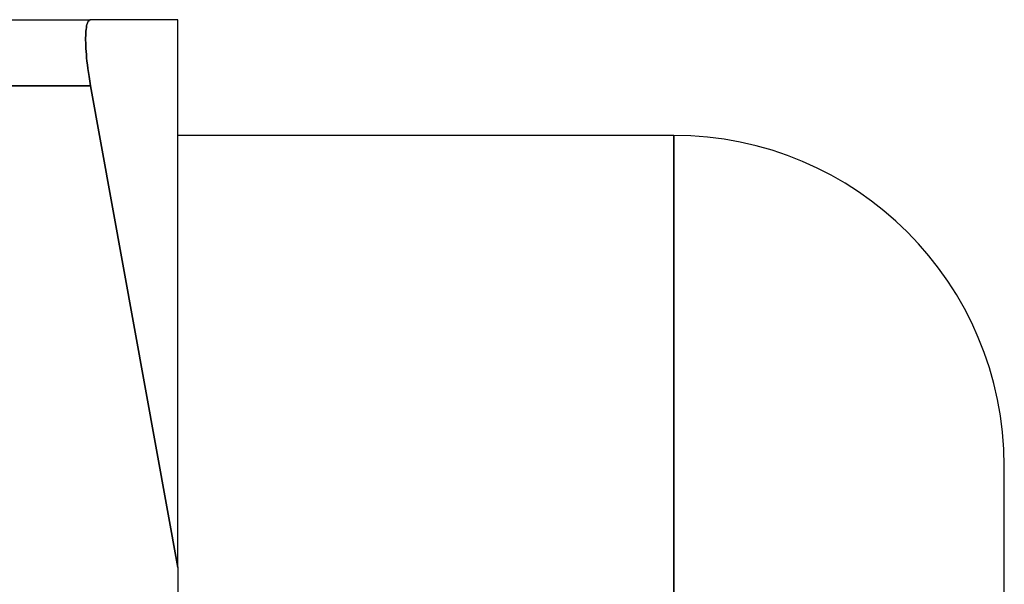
# Model space of a CAD drawing. Header units: millimetres. Extents: x -1 to 50, y 0 to 191.
# Tile 8 of 146: x 17.77 to 20.75, y 9.38 to 11.09. Entities that reach past the tile are written whole.
import ezdxf

# ---------------------------------------------------------------- set-up
doc = ezdxf.new("R2010")
doc.units = ezdxf.units.MM
doc.layers.add('MAIN-2', color=7, linetype='Continuous')

msp = doc.modelspace()

# ---------------------------------------------------------------- linework, layer by layer
at = {"layer": 'MAIN-2'}
for p, q in [((16.822, 11.085), (17.9862, 11.085)), ((17.9796, 11.0811), (17.9779, 11.0783)), ((17.9779, 11.0783), (17.9796, 11.0811)), ((17.9796, 11.0811), (17.9779, 11.0783)), ((17.9779, 11.0783), (17.9796, 11.0811)), ((17.9796, 11.0811), (17.9779, 11.0783)), ((17.9779, 11.0783), (17.9796, 11.0811)), ((17.9796, 11.0811), (17.9779, 11.0783)), ((17.9779, 11.0783), (17.9796, 11.0811)), ((17.9779, 11.0783), (17.9796, 11.0811)), ((17.9796, 11.0811), (17.9779, 11.0783)), ((17.9796, 11.0811), (17.9779, 11.0783)), ((17.9779, 11.0783), (17.9796, 11.0811)), ((17.9796, 11.0811), (17.9779, 11.0783)), ((17.9779, 11.0783), (17.9796, 11.0811)), ((17.9815, 11.0832), (17.9796, 11.0811)), ((17.9796, 11.0811), (17.9815, 11.0832)), ((17.9815, 11.0832), (17.9796, 11.0811)), ((17.9796, 11.0811), (17.9815, 11.0832)), ((17.9815, 11.0832), (17.9796, 11.0811)), ((17.9796, 11.0811), (17.9815, 11.0832)), ((17.9815, 11.0832), (17.9796, 11.0811)), ((17.9796, 11.0811), (17.9815, 11.0832)), ((17.9796, 11.0811), (17.9815, 11.0832)), ((17.9815, 11.0832), (17.9796, 11.0811)), ((17.9815, 11.0832), (17.9796, 11.0811)), ((17.9796, 11.0811), (17.9815, 11.0832)), ((17.9815, 11.0832), (17.9796, 11.0811)), ((17.9796, 11.0811), (17.9815, 11.0832)), ((17.9837, 11.0846), (17.9815, 11.0832)), ((17.9815, 11.0832), (17.9837, 11.0846)), ((17.9837, 11.0846), (17.9815, 11.0832)), ((17.9815, 11.0832), (17.9837, 11.0846)), ((17.9837, 11.0846), (17.9815, 11.0832)), ((17.9815, 11.0832), (17.9837, 11.0846)), ((17.9837, 11.0846), (17.9815, 11.0832)), ((17.9815, 11.0832), (17.9837, 11.0846)), ((17.9815, 11.0832), (17.9837, 11.0846)), ((17.9837, 11.0846), (17.9815, 11.0832)), ((17.9837, 11.0846), (17.9815, 11.0832)), ((17.9815, 11.0832), (17.9837, 11.0846)), ((17.9837, 11.0846), (17.9815, 11.0832)), ((17.9815, 11.0832), (17.9837, 11.0846)), ((17.9862, 11.085), (17.9837, 11.0846)), ((17.9837, 11.0846), (17.9862, 11.085)), ((17.9862, 11.085), (17.9837, 11.0846)), ((17.9837, 11.0846), (17.9862, 11.085)), ((17.9862, 11.085), (17.9837, 11.0846)), ((17.9837, 11.0846), (17.9862, 11.085)), ((17.9862, 11.085), (17.9837, 11.0846)), ((17.9837, 11.0846), (17.9862, 11.085)), ((17.9837, 11.0846), (17.9862, 11.085)), ((17.9862, 11.085), (17.9837, 11.0846)), ((17.9862, 11.085), (17.9837, 11.0846)), ((17.9837, 11.0846), (17.9862, 11.085)), ((17.9862, 11.085), (17.9837, 11.0846)), ((17.9837, 11.0846), (17.9862, 11.085)), ((18.25, 11.085), (17.9862, 11.085)), ((18.25, 11.085), (18.25, 11.085)), ((18.25, 11.085), (18.25, 11.085)), ((18.25, 11.085), (18.25, 11.085)), ((18.25, 11.085), (18.25, 11.085)), ((18.25, 9.4283), (18.25, 11.085)), ((18.25, 11.085), (18.25, 11.085)), ((18.25, 11.085), (18.25, 11.085)), ((18.25, 11.085), (18.25, 11.085)), ((17.9721, 11.05), (17.9717, 11.0438)), ((17.9717, 11.0438), (17.9721, 11.05)), ((17.9721, 11.05), (17.9717, 11.0438)), ((17.9717, 11.0438), (17.9721, 11.05)), ((17.9721, 11.05), (17.9717, 11.0438)), ((17.9717, 11.0438), (17.9721, 11.05)), ((17.9721, 11.05), (17.9717, 11.0438)), ((17.9717, 11.0438), (17.9721, 11.05)), ((17.9717, 11.0438), (17.9721, 11.05)), ((17.9721, 11.05), (17.9717, 11.0438)), ((17.9721, 11.05), (17.9717, 11.0438)), ((17.9717, 11.0438), (17.9721, 11.05)), ((17.9721, 11.05), (17.9717, 11.0438)), ((17.9717, 11.0438), (17.9721, 11.05)), ((17.9727, 11.0558), (17.9721, 11.05)), ((17.9721, 11.05), (17.9727, 11.0558)), ((17.9727, 11.0558), (17.9721, 11.05)), ((17.9721, 11.05), (17.9727, 11.0558)), ((17.9727, 11.0558), (17.9721, 11.05)), ((17.9721, 11.05), (17.9727, 11.0558)), ((17.9727, 11.0558), (17.9721, 11.05)), ((17.9721, 11.05), (17.9727, 11.0558)), ((17.9721, 11.05), (17.9727, 11.0558)), ((17.9727, 11.0558), (17.9721, 11.05)), ((17.9727, 11.0558), (17.9721, 11.05)), ((17.9721, 11.05), (17.9727, 11.0558)), ((17.9727, 11.0558), (17.9721, 11.05)), ((17.9721, 11.05), (17.9727, 11.0558)), ((17.9734, 11.0612), (17.9727, 11.0558)), ((17.9727, 11.0558), (17.9734, 11.0612)), ((17.9734, 11.0612), (17.9727, 11.0558)), ((17.9727, 11.0558), (17.9734, 11.0612)), ((17.9734, 11.0612), (17.9727, 11.0558)), ((17.9727, 11.0558), (17.9734, 11.0612)), ((17.9734, 11.0612), (17.9727, 11.0558)), ((17.9727, 11.0558), (17.9734, 11.0612)), ((17.9727, 11.0558), (17.9734, 11.0612)), ((17.9734, 11.0612), (17.9727, 11.0558)), ((17.9734, 11.0612), (17.9727, 11.0558)), ((17.9727, 11.0558), (17.9734, 11.0612)), ((17.9734, 11.0612), (17.9727, 11.0558)), ((17.9727, 11.0558), (17.9734, 11.0612)), ((17.9743, 11.0662), (17.9734, 11.0612)), ((17.9734, 11.0612), (17.9743, 11.0662)), ((17.9743, 11.0662), (17.9734, 11.0612)), ((17.9734, 11.0612), (17.9743, 11.0662)), ((17.9743, 11.0662), (17.9734, 11.0612)), ((17.9734, 11.0612), (17.9743, 11.0662)), ((17.9743, 11.0662), (17.9734, 11.0612)), ((17.9734, 11.0612), (17.9743, 11.0662)), ((17.9734, 11.0612), (17.9743, 11.0662)), ((17.9743, 11.0662), (17.9734, 11.0612)), ((17.9743, 11.0662), (17.9734, 11.0612)), ((17.9734, 11.0612), (17.9743, 11.0662)), ((17.9743, 11.0662), (17.9734, 11.0612)), ((17.9734, 11.0612), (17.9743, 11.0662)), ((17.9753, 11.0707), (17.9743, 11.0662)), ((17.9743, 11.0662), (17.9753, 11.0707)), ((17.9753, 11.0707), (17.9743, 11.0662)), ((17.9743, 11.0662), (17.9753, 11.0707)), ((17.9753, 11.0707), (17.9743, 11.0662)), ((17.9743, 11.0662), (17.9753, 11.0707)), ((17.9753, 11.0707), (17.9743, 11.0662)), ((17.9743, 11.0662), (17.9753, 11.0707)), ((17.9743, 11.0662), (17.9753, 11.0707)), ((17.9753, 11.0707), (17.9743, 11.0662)), ((17.9753, 11.0707), (17.9743, 11.0662)), ((17.9743, 11.0662), (17.9753, 11.0707)), ((17.9753, 11.0707), (17.9743, 11.0662)), ((17.9743, 11.0662), (17.9753, 11.0707)), ((17.9765, 11.0748), (17.9753, 11.0707)), ((17.9753, 11.0707), (17.9765, 11.0748)), ((17.9765, 11.0748), (17.9753, 11.0707)), ((17.9753, 11.0707), (17.9765, 11.0748)), ((17.9765, 11.0748), (17.9753, 11.0707)), ((17.9753, 11.0707), (17.9765, 11.0748)), ((17.9765, 11.0748), (17.9753, 11.0707)), ((17.9753, 11.0707), (17.9765, 11.0748)), ((17.9753, 11.0707), (17.9765, 11.0748)), ((17.9765, 11.0748), (17.9753, 11.0707)), ((17.9765, 11.0748), (17.9753, 11.0707)), ((17.9753, 11.0707), (17.9765, 11.0748)), ((17.9765, 11.0748), (17.9753, 11.0707)), ((17.9753, 11.0707), (17.9765, 11.0748)), ((17.9779, 11.0783), (17.9765, 11.0748)), ((17.9765, 11.0748), (17.9779, 11.0783)), ((17.9779, 11.0783), (17.9765, 11.0748)), ((17.9765, 11.0748), (17.9779, 11.0783)), ((17.9779, 11.0783), (17.9765, 11.0748)), ((17.9765, 11.0748), (17.9779, 11.0783)), ((17.9779, 11.0783), (17.9765, 11.0748)), ((17.9765, 11.0748), (17.9779, 11.0783)), ((17.9765, 11.0748), (17.9779, 11.0783)), ((17.9779, 11.0783), (17.9765, 11.0748)), ((17.9779, 11.0783), (17.9765, 11.0748)), ((17.9765, 11.0748), (17.9779, 11.0783)), ((17.9779, 11.0783), (17.9765, 11.0748)), ((17.9765, 11.0748), (17.9779, 11.0783)), ((17.9714, 11.0371), (17.9712, 11.0301)), ((17.9712, 11.0301), (17.9714, 11.0371)), ((17.9714, 11.0371), (17.9712, 11.0301)), ((17.9712, 11.0301), (17.9714, 11.0371)), ((17.9714, 11.0371), (17.9712, 11.0301)), ((17.9712, 11.0301), (17.9714, 11.0371)), ((17.9714, 11.0371), (17.9712, 11.0301)), ((17.9712, 11.0301), (17.9714, 11.0371)), ((17.9712, 11.0301), (17.9714, 11.0371)), ((17.9714, 11.0371), (17.9712, 11.0301)), ((17.9714, 11.0371), (17.9712, 11.0301)), ((17.9712, 11.0301), (17.9714, 11.0371)), ((17.9714, 11.0371), (17.9712, 11.0301)), ((17.9712, 11.0301), (17.9714, 11.0371)), ((17.9712, 11.0301), (17.9712, 11.0227)), ((17.9712, 11.0227), (17.9712, 11.0301)), ((17.9712, 11.0301), (17.9712, 11.0227)), ((17.9712, 11.0227), (17.9712, 11.0301)), ((17.9712, 11.0301), (17.9712, 11.0227)), ((17.9712, 11.0227), (17.9712, 11.0301)), ((17.9712, 11.0301), (17.9712, 11.0227)), ((17.9712, 11.0227), (17.9712, 11.0301)), ((17.9712, 11.0227), (17.9712, 11.0301)), ((17.9712, 11.0301), (17.9712, 11.0227)), ((17.9712, 11.0301), (17.9712, 11.0227)), ((17.9712, 11.0227), (17.9712, 11.0301)), ((17.9712, 11.0301), (17.9712, 11.0227)), ((17.9712, 11.0227), (17.9712, 11.0301)), ((17.9712, 11.0227), (17.9714, 11.0149)), ((17.9714, 11.0149), (17.9712, 11.0227)), ((17.9712, 11.0227), (17.9714, 11.0149)), ((17.9714, 11.0149), (17.9712, 11.0227)), ((17.9712, 11.0227), (17.9714, 11.0149)), ((17.9714, 11.0149), (17.9712, 11.0227)), ((17.9712, 11.0227), (17.9714, 11.0149)), ((17.9714, 11.0149), (17.9712, 11.0227)), ((17.9714, 11.0149), (17.9712, 11.0227)), ((17.9712, 11.0227), (17.9714, 11.0149)), ((17.9712, 11.0227), (17.9714, 11.0149)), ((17.9714, 11.0149), (17.9712, 11.0227)), ((17.9712, 11.0227), (17.9714, 11.0149)), ((17.9714, 11.0149), (17.9712, 11.0227)), ((17.9717, 11.0438), (17.9714, 11.0371)), ((17.9714, 11.0371), (17.9717, 11.0438)), ((17.9717, 11.0438), (17.9714, 11.0371)), ((17.9714, 11.0371), (17.9717, 11.0438)), ((17.9717, 11.0438), (17.9714, 11.0371)), ((17.9714, 11.0371), (17.9717, 11.0438)), ((17.9717, 11.0438), (17.9714, 11.0371)), ((17.9714, 11.0371), (17.9717, 11.0438)), ((17.9714, 11.0371), (17.9717, 11.0438)), ((17.9717, 11.0438), (17.9714, 11.0371)), ((17.9717, 11.0438), (17.9714, 11.0371)), ((17.9714, 11.0371), (17.9717, 11.0438)), ((17.9717, 11.0438), (17.9714, 11.0371)), ((17.9714, 11.0371), (17.9717, 11.0438)), ((17.9714, 11.0149), (17.9717, 11.0067)), ((17.9717, 11.0067), (17.9714, 11.0149)), ((17.9714, 11.0149), (17.9717, 11.0067)), ((17.9717, 11.0067), (17.9714, 11.0149)), ((17.9714, 11.0149), (17.9717, 11.0067)), ((17.9717, 11.0067), (17.9714, 11.0149)), ((17.9714, 11.0149), (17.9717, 11.0067)), ((17.9717, 11.0067), (17.9714, 11.0149)), ((17.9717, 11.0067), (17.9714, 11.0149)), ((17.9714, 11.0149), (17.9717, 11.0067)), ((17.9714, 11.0149), (17.9717, 11.0067)), ((17.9717, 11.0067), (17.9714, 11.0149)), ((17.9714, 11.0149), (17.9717, 11.0067)), ((17.9717, 11.0067), (17.9714, 11.0149)), ((17.9717, 11.0067), (17.9721, 10.9981)), ((17.9721, 10.9981), (17.9717, 11.0067)), ((17.9717, 11.0067), (17.9721, 10.9981)), ((17.9721, 10.9981), (17.9717, 11.0067)), ((17.9717, 11.0067), (17.9721, 10.9981)), ((17.9721, 10.9981), (17.9717, 11.0067)), ((17.9717, 11.0067), (17.9721, 10.9981)), ((17.9721, 10.9981), (17.9717, 11.0067)), ((17.9721, 10.9981), (17.9717, 11.0067)), ((17.9717, 11.0067), (17.9721, 10.9981)), ((17.9717, 11.0067), (17.9721, 10.9981)), ((17.9721, 10.9981), (17.9717, 11.0067)), ((17.9717, 11.0067), (17.9721, 10.9981)), ((17.9721, 10.9981), (17.9717, 11.0067)), ((17.9721, 10.9981), (17.9727, 10.9891)), ((17.9727, 10.9891), (17.9721, 10.9981)), ((17.9721, 10.9981), (17.9727, 10.9891)), ((17.9727, 10.9891), (17.9721, 10.9981)), ((17.9721, 10.9981), (17.9727, 10.9891)), ((17.9727, 10.9891), (17.9721, 10.9981)), ((17.9721, 10.9981), (17.9727, 10.9891)), ((17.9727, 10.9891), (17.9721, 10.9981)), ((17.9727, 10.9891), (17.9721, 10.9981)), ((17.9721, 10.9981), (17.9727, 10.9891)), ((17.9721, 10.9981), (17.9727, 10.9891)), ((17.9727, 10.9891), (17.9721, 10.9981)), ((17.9721, 10.9981), (17.9727, 10.9891)), ((17.9727, 10.9891), (17.9721, 10.9981)), ((17.9727, 10.9891), (17.9734, 10.9797)), ((17.9734, 10.9797), (17.9727, 10.9891)), ((17.9727, 10.9891), (17.9734, 10.9797)), ((17.9734, 10.9797), (17.9727, 10.9891)), ((17.9727, 10.9891), (17.9734, 10.9797)), ((17.9734, 10.9797), (17.9727, 10.9891)), ((17.9727, 10.9891), (17.9734, 10.9797)), ((17.9734, 10.9797), (17.9727, 10.9891)), ((17.9734, 10.9797), (17.9727, 10.9891)), ((17.9727, 10.9891), (17.9734, 10.9797)), ((17.9727, 10.9891), (17.9734, 10.9797)), ((17.9734, 10.9797), (17.9727, 10.9891)), ((17.9727, 10.9891), (17.9734, 10.9797)), ((17.9734, 10.9797), (17.9727, 10.9891)), ((17.9734, 10.9797), (17.9743, 10.9699)), ((17.9743, 10.9699), (17.9734, 10.9797)), ((17.9734, 10.9797), (17.9743, 10.9699)), ((17.9743, 10.9699), (17.9734, 10.9797)), ((17.9734, 10.9797), (17.9743, 10.9699)), ((17.9743, 10.9699), (17.9734, 10.9797)), ((17.9734, 10.9797), (17.9743, 10.9699)), ((17.9743, 10.9699), (17.9734, 10.9797)), ((17.9743, 10.9699), (17.9734, 10.9797)), ((17.9734, 10.9797), (17.9743, 10.9699)), ((17.9734, 10.9797), (17.9743, 10.9699)), ((17.9743, 10.9699), (17.9734, 10.9797)), ((17.9734, 10.9797), (17.9743, 10.9699)), ((17.9743, 10.9699), (17.9734, 10.9797)), ((17.9743, 10.9699), (17.9753, 10.9596)), ((17.9753, 10.9596), (17.9743, 10.9699)), ((17.9743, 10.9699), (17.9753, 10.9596)), ((17.9753, 10.9596), (17.9743, 10.9699)), ((17.9743, 10.9699), (17.9753, 10.9596)), ((17.9753, 10.9596), (17.9743, 10.9699)), ((17.9743, 10.9699), (17.9753, 10.9596)), ((17.9753, 10.9596), (17.9743, 10.9699)), ((17.9753, 10.9596), (17.9743, 10.9699)), ((17.9743, 10.9699), (17.9753, 10.9596)), ((17.9743, 10.9699), (17.9753, 10.9596)), ((17.9753, 10.9596), (17.9743, 10.9699)), ((17.9743, 10.9699), (17.9753, 10.9596)), ((17.9753, 10.9596), (17.9743, 10.9699)), ((17.9753, 10.9596), (17.9765, 10.9488)), ((17.9765, 10.9488), (17.9753, 10.9596)), ((17.9753, 10.9596), (17.9765, 10.9488)), ((17.9765, 10.9488), (17.9753, 10.9596)), ((17.9753, 10.9596), (17.9765, 10.9488)), ((17.9765, 10.9488), (17.9753, 10.9596)), ((17.9753, 10.9596), (17.9765, 10.9488)), ((17.9765, 10.9488), (17.9753, 10.9596)), ((17.9765, 10.9488), (17.9753, 10.9596)), ((17.9753, 10.9596), (17.9765, 10.9488)), ((17.9753, 10.9596), (17.9765, 10.9488)), ((17.9765, 10.9488), (17.9753, 10.9596)), ((17.9753, 10.9596), (17.9765, 10.9488)), ((17.9765, 10.9488), (17.9753, 10.9596)), ((17.9765, 10.9488), (17.9779, 10.9375)), ((17.9779, 10.9375), (17.9765, 10.9488)), ((17.9765, 10.9488), (17.9779, 10.9375)), ((17.9779, 10.9375), (17.9765, 10.9488)), ((17.9765, 10.9488), (17.9779, 10.9375)), ((17.9779, 10.9375), (17.9765, 10.9488)), ((17.9765, 10.9488), (17.9779, 10.9375)), ((17.9779, 10.9375), (17.9765, 10.9488)), ((17.9779, 10.9375), (17.9765, 10.9488)), ((17.9765, 10.9488), (17.9779, 10.9375)), ((17.9765, 10.9488), (17.9779, 10.9375)), ((17.9779, 10.9375), (17.9765, 10.9488)), ((17.9765, 10.9488), (17.9779, 10.9375)), ((17.9779, 10.9375), (17.9765, 10.9488)), ((17.9779, 10.9375), (17.9796, 10.9256)), ((17.9796, 10.9256), (17.9779, 10.9375)), ((17.9779, 10.9375), (17.9796, 10.9256)), ((17.9796, 10.9256), (17.9779, 10.9375)), ((17.9779, 10.9375), (17.9796, 10.9256)), ((17.9796, 10.9256), (17.9779, 10.9375)), ((17.9779, 10.9375), (17.9796, 10.9256)), ((17.9796, 10.9256), (17.9779, 10.9375)), ((17.9796, 10.9256), (17.9779, 10.9375)), ((17.9779, 10.9375), (17.9796, 10.9256)), ((17.9779, 10.9375), (17.9796, 10.9256)), ((17.9796, 10.9256), (17.9779, 10.9375)), ((17.9779, 10.9375), (17.9796, 10.9256)), ((17.9796, 10.9256), (17.9779, 10.9375)), ((17.9796, 10.9256), (17.9815, 10.9129)), ((17.9815, 10.9129), (17.9796, 10.9256)), ((17.9796, 10.9256), (17.9815, 10.9129)), ((17.9815, 10.9129), (17.9796, 10.9256)), ((17.9796, 10.9256), (17.9815, 10.9129)), ((17.9815, 10.9129), (17.9796, 10.9256)), ((17.9796, 10.9256), (17.9815, 10.9129)), ((17.9815, 10.9129), (17.9796, 10.9256)), ((17.9815, 10.9129), (17.9796, 10.9256)), ((17.9796, 10.9256), (17.9815, 10.9129)), ((17.9796, 10.9256), (17.9815, 10.9129)), ((17.9815, 10.9129), (17.9796, 10.9256)), ((17.9796, 10.9256), (17.9815, 10.9129)), ((17.9815, 10.9129), (17.9796, 10.9256)), ((17.9815, 10.9129), (17.9837, 10.8994)), ((17.9837, 10.8994), (17.9815, 10.9129)), ((17.9815, 10.9129), (17.9837, 10.8994)), ((17.9837, 10.8994), (17.9815, 10.9129)), ((17.9815, 10.9129), (17.9837, 10.8994)), ((17.9837, 10.8994), (17.9815, 10.9129)), ((17.9815, 10.9129), (17.9837, 10.8994)), ((17.9837, 10.8994), (17.9815, 10.9129)), ((17.9837, 10.8994), (17.9815, 10.9129)), ((17.9815, 10.9129), (17.9837, 10.8994)), ((17.9815, 10.9129), (17.9837, 10.8994)), ((17.9837, 10.8994), (17.9815, 10.9129)), ((17.9815, 10.9129), (17.9837, 10.8994)), ((17.9837, 10.8994), (17.9815, 10.9129)), ((16.822, 10.885), (17.9862, 10.885)), ((17.9862, 10.885), (16.822, 10.885)), ((16.822, 10.885), (17.9862, 10.885)), ((17.9862, 10.885), (16.822, 10.885)), ((17.9862, 10.885), (16.822, 10.885)), ((16.822, 10.885), (17.9862, 10.885)), ((16.822, 10.885), (17.9862, 10.885)), ((17.9862, 10.885), (16.822, 10.885)), ((17.9862, 10.885), (16.822, 10.885)), ((16.822, 10.885), (17.9862, 10.885)), ((17.9862, 10.885), (16.822, 10.885)), ((16.822, 10.885), (17.9862, 10.885)), ((16.822, 10.885), (17.9862, 10.885)), ((17.9862, 10.885), (16.822, 10.885)), ((17.9837, 10.8994), (17.9862, 10.885)), ((17.9862, 10.885), (17.9837, 10.8994)), ((17.9837, 10.8994), (17.9862, 10.885)), ((17.9862, 10.885), (17.9837, 10.8994)), ((17.9837, 10.8994), (17.9862, 10.885)), ((17.9862, 10.885), (17.9837, 10.8994)), ((17.9837, 10.8994), (17.9862, 10.885)), ((17.9862, 10.885), (17.9837, 10.8994)), ((17.9862, 10.885), (17.9837, 10.8994)), ((17.9837, 10.8994), (17.9862, 10.885)), ((17.9837, 10.8994), (17.9862, 10.885)), ((17.9862, 10.885), (17.9837, 10.8994)), ((17.9837, 10.8994), (17.9862, 10.885)), ((17.9862, 10.885), (17.9837, 10.8994)), ((17.9862, 10.885), (18.25, 9.4283)), ((18.25, 9.4283), (17.9862, 10.885)), ((17.9862, 10.885), (18.25, 9.4283)), ((18.25, 9.4283), (17.9862, 10.885)), ((18.25, 9.4283), (17.9862, 10.885)), ((17.9862, 10.885), (18.25, 9.4283)), ((17.9862, 10.885), (18.25, 9.4283)), ((18.25, 9.4283), (17.9862, 10.885)), ((18.25, 9.4283), (17.9862, 10.885)), ((17.9862, 10.885), (18.25, 9.4283)), ((18.25, 9.4283), (17.9862, 10.885)), ((17.9862, 10.885), (18.25, 9.4283)), ((17.9862, 10.885), (18.25, 9.4283)), ((18.25, 9.4283), (17.9862, 10.885)), ((19.75, 10.7351), (18.25, 10.7351)), ((19.75, 10.7351), (18.25, 10.7351)), ((19.75, 10.7351), (18.25, 10.7351)), ((19.75, 10.7351), (18.25, 10.7351)), ((19.75, 10.7351), (18.25, 10.7351)), ((19.75, 10.7351), (18.25, 10.7351)), ((19.75, 10.7351), (18.25, 10.7351)), ((19.75, 10.7351), (19.75, 7.835)), ((19.75, 10.7351), (19.75, 7.835)), ((19.75, 10.7351), (19.75, 7.835)), ((19.75, 10.7351), (19.75, 7.835)), ((19.75, 10.7351), (19.75, 7.835)), ((19.75, 10.7351), (19.75, 7.835)), ((19.75, 7.835), (19.75, 10.7351)), ((19.75, 10.7351), (19.75, 7.835)), ((19.75, 10.7351), (19.75, 7.835)), ((19.75, 10.7351), (19.75, 7.835)), ((19.75, 10.7351), (19.75, 7.835)), ((19.75, 10.7351), (19.75, 7.835)), ((19.75, 10.7351), (19.75, 7.835)), ((19.75, 10.7351), (19.75, 7.835)), ((20.75, 7.835), (20.75, 9.7351)), ((18.25, 9.4283), (18.25, 5.2418))]:
    msp.add_line(p, q, dxfattribs=at)
msp.add_arc((19.75, 9.7351), 1, 0, 90, dxfattribs=at)
msp.add_arc((19.75, 9.7351), 1, 0, 90, dxfattribs=at)
msp.add_arc((19.75, 9.7351), 1, 0, 90, dxfattribs=at)
msp.add_arc((19.75, 9.7351), 1, 0, 90, dxfattribs=at)
msp.add_arc((19.75, 9.7351), 1, 0, 90, dxfattribs=at)
msp.add_arc((19.75, 9.7351), 1, 0, 90, dxfattribs=at)
msp.add_arc((19.75, 9.7351), 1, 0, 90, dxfattribs=at)

doc.saveas('drawing.dxf')
